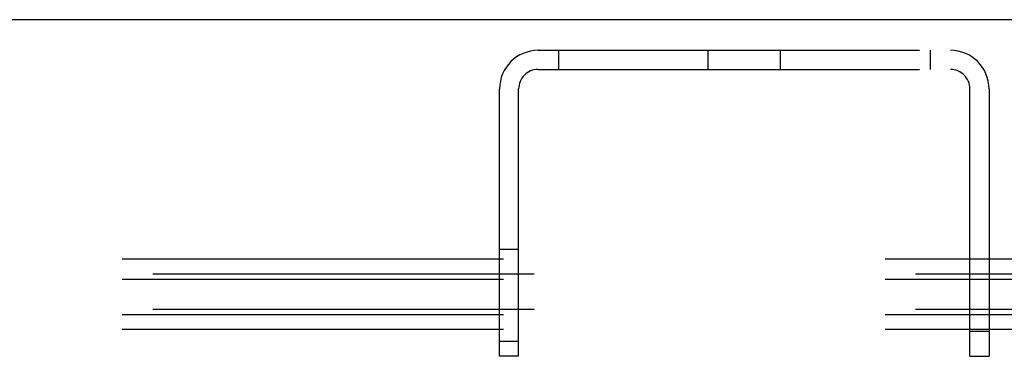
# Model space of a CAD drawing. Header units: inches. Extents: x 0 to 283, y 0 to 183.
# Tile 48 of 99: x 131.28 to 135.3, y 132.45 to 133.83. Entities that reach past the tile are written whole.
import ezdxf

# ---------------------------------------------------------------- set-up
doc = ezdxf.new("R2010")
doc.units = ezdxf.units.IN
doc.header["$LTSCALE"] = 15.583333
doc.header["$MEASUREMENT"] = 0
doc.linetypes.add('HIDDEN', pattern=[0.2, 0.1, -0.1])
doc.layers.get('0').update_dxf_attribs({"linetype": 'CONTINUOUS'})
doc.layers.add('DEFAULT_2', color=8, linetype='HIDDEN')

msp = doc.modelspace()

# ---------------------------------------------------------------- linework, layer by layer
at = {"color": 7, "linetype": 'Continuous'}
msp.add_line((139.4253, 133.8287), (62.0503, 133.8287), dxfattribs=at)
at = {"layer": 'DEFAULT_2', "color": 8, "linetype": 'HIDDEN'}
for p, q in [((133.3958, 133.7037), (135.0798, 133.7037)), ((133.4788, 133.7037), (133.4788, 133.6257)), ((134.0898, 133.6257), (134.0898, 133.7037)), ((134.3858, 133.6257), (134.3858, 133.7037)), ((134.9968, 133.7037), (134.9968, 133.6257)), ((133.3958, 133.6257), (135.0798, 133.6257)), ((133.2378, 132.4537), (133.2378, 133.5457)), ((133.3158, 132.4537), (133.3158, 133.5457)), ((135.1598, 132.4537), (135.1598, 133.5457)), ((135.2378, 133.5457), (135.2378, 132.4537)), ((133.2378, 132.8912), (133.3158, 132.8912)), ((139.4878, 132.8503), (61.9878, 132.8503)), ((135.1598, 132.8517), (135.2378, 132.8517)), ((139.6128, 132.7893), (61.8628, 132.7893)), ((139.4878, 132.7675), (61.9878, 132.7675)), ((139.6128, 132.6455), (61.8628, 132.6455)), ((139.4878, 132.6237), (61.9878, 132.6237)), ((139.4878, 132.5627), (61.9878, 132.5627)), ((135.1598, 132.5557), (135.2378, 132.5557)), ((133.2378, 132.5162), (133.3158, 132.5162)), ((133.3158, 132.4537), (133.2378, 132.4537)), ((135.1598, 132.4537), (135.2378, 132.4537))]:
    msp.add_line(p, q, dxfattribs=at)
for centre, radius, start, end in [((133.3958, 133.5457), 0.158, 90, 180), ((135.0798, 133.5457), 0.158, 0, 90), ((133.3958, 133.5457), 0.08, 90, 180), ((135.0798, 133.5457), 0.08, 0, 90)]:
    msp.add_arc(centre, radius, start, end, dxfattribs=at)

doc.saveas('drawing.dxf')
